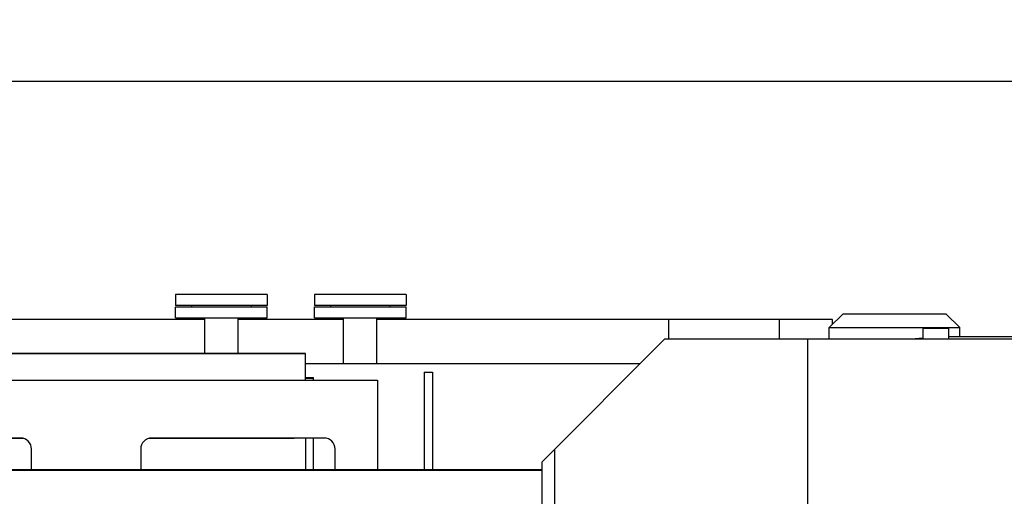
# Model space of a CAD drawing. Header units: millimetres. Extents: x 0 to 1189, y 0 to 841.
# Tile 93 of 136: x 973 to 1044, y 350 to 384. Entities that reach past the tile are written whole.
import ezdxf
from ezdxf.enums import TextEntityAlignment as Align

# ---------------------------------------------------------------- set-up
doc = ezdxf.new("R2010")
doc.units = ezdxf.units.MM
doc.header["$LTSCALE"] = 65.395
doc.layers.get('0').update_dxf_attribs({"linetype": 'CONTINUOUS'})
for name, color, linetype in [('0006_994800_80_SIMPLE1_X_PBL908', 7, 'CONTINUOUS'), ('1907_153200_261214_ABL841', 7, 'CONTINUOUS'), ('1907_833000_31_SIMPLE1_C#AF0_ABL903', 7, 'CONTINUOUS'), ('1907_833000_31_SIMPLE1_T1_C_PBL906', 7, 'CONTINUOUS'), ('1907_833000_31_SIMPLE1_T5_C_PBL904', 7, 'CONTINUOUS'), ('1907_884500_18_SIMPLE1_A#AF0_ABL835', 7, 'CONTINUOUS'), ('1907_884500_18_SIMPLE1_T1_A_PBL907', 7, 'CONTINUOUS'), ('1907_884500_18_SIMPLE1_T2_A_PBL905', 7, 'CONTINUOUS'), ('1997_000000_TLKGS_MARKETING_ABL796', 7, 'CONTINUOUS'), ('1997_030000_TLKGS_V_ABL801', 7, 'CONTINUOUS'), ('1997_700000_TLKGS_V_ABL822', 7, 'CONTINUOUS'), ('1997_727000_11_SIMPLE1_B_ABL823', 7, 'CONTINUOUS'), ('1997_727000_11_SIMPLE1_T1_B_PBL824', 7, 'CONTINUOUS'), ('1997_800000_TLKGS_V_ABL834', 7, 'CONTINUOUS'), ('50ND40-DIN2690-MAK_PBL912', 7, 'CONTINUOUS'), ('50ND40-DIN2690-MAK_PBL913', 7, 'CONTINUOUS'), ('9M32C_GENSET_STD_GRUNDRAHMEN_ABL790', 7, 'CONTINUOUS'), ('9M32C_GENSET_STD_GRUNDRAHMEN_T1_PBL791', 7, 'CONTINUOUS'), ('EN1092-1-01A-DN50-PN16-61_5_PBL910', 7, 'CONTINUOUS'), ('EN1092-1-01A-DN50-PN16-61_5_PBL911', 7, 'CONTINUOUS'), ('oben_20_VBL789', 7, 'CONTINUOUS'), ('PUMPENAGGRR45_125_160_FL-Z-DB50_PBL909', 7, 'CONTINUOUS')]:
    doc.layers.add(name, color=color, linetype=linetype)
doc.styles.get("Standard").update_dxf_attribs({"font": 'txt', "width": 0.6})
doc.dimstyles.new('DIMSTYLE_1', dxfattribs={"dimtxt": 3.5, "dimasz": 3.5, "dimexe": 1.8, "dimexo": 0, "dimgap": 0.875, "dimtad": 1, "dimdec": 0, "dimlfac": 25, "dimdsep": 46, "dimtxsty": 'Standard', "dimblk": '_FILLED', "dimblk1": '_FILLED', "dimblk2": '_FILLED', "dimcen": 0.09, "dimadec": 0, "dimazin": 0, "dimtp": 2, "dimtm": 2, "dimtfac": 1, "dimtdec": 0, "dimtofl": 0, "dimtmove": 0, "dimatfit": 3, "dimldrblk": '_FILLED', "dimfxl": 1, "dimtolj": 1, "dimarcsym": 0})

# ---------------------------------------------------------------- blocks, each defined once
blk = doc.blocks.new('_FILLED')
at = {"color": 0, "linetype": 'ByBlock'}
blk.add_solid([(0, 0), (-1, 0.167), (-1, -0.167)], dxfattribs=at)
blk = doc.blocks.new('*D6')
at = {"color": 2, "linetype": 'Continuous'}
for p, q in [((642.831, 357.505), (642.831, 381.644)), ((1099.61, 327.385), (1099.61, 381.644)), ((642.831, 379.844), (871.221, 379.844)), ((1099.61, 379.844), (871.221, 379.844))]:
    blk.add_line(p, q, dxfattribs=at)
at = {"color": 2, "linetype": 'Continuous', "xscale": 3.5, "yscale": 3.5, "zscale": 3.5, "rotation": 180}
blk.add_blockref('_FILLED', (642.831, 379.844), dxfattribs=at)
at = {"color": 2, "linetype": 'Continuous', "xscale": 3.5, "yscale": 3.5, "zscale": 3.5}
blk.add_blockref('_FILLED', (1099.61, 379.844), dxfattribs=at)
at = {"color": 2, "linetype": 'Continuous', "width": 0.561905}
blk.add_text('11419', height=3.5, dxfattribs=at).set_placement((871.221, 380.719), align=Align.CENTER)
blk = doc.blocks.new('9M32C_GENSET_STD_GRUNDRAHMEN_T1_PBL791', base_point=(837.051, 316.905))
at = {"layer": '9M32C_GENSET_STD_GRUNDRAHMEN_T1_PBL791', "color": 7, "linetype": 'Continuous'}
for p, q in [((983.931, 363.625), (990.531, 363.625)), ((983.931, 362.825), (983.931, 363.625)), ((990.531, 362.825), (990.531, 363.625)), ((993.931, 363.625), (1000.531, 363.625)), ((993.931, 362.825), (993.931, 363.625)), ((1000.531, 362.825), (1000.531, 363.625)), ((986.031, 362.705), (829.431, 362.705)), ((983.931, 362.825), (990.531, 362.825)), ((986.031, 360.254), (986.031, 362.825)), ((988.431, 360.254), (988.431, 362.825)), ((996.031, 362.705), (988.431, 362.705)), ((993.931, 362.825), (1000.531, 362.825)), ((996.031, 359.505), (996.031, 362.825)), ((998.431, 359.505), (998.431, 362.825)), ((1031.231, 362.705), (998.431, 362.705)), ((1019.431, 362.705), (1019.431, 361.305)), ((1027.431, 361.305), (1027.431, 362.705)), ((1031.231, 362.359), (1031.231, 362.705)), ((1017.372, 359.505), (993.297, 359.505)), ((1001.831, 358.905), (1002.431, 358.905)), ((1001.831, 358.905), (1001.831, 351.892)), ((1002.431, 358.905), (1002.431, 351.892))]:
    blk.add_line(p, q, dxfattribs=at)
blk = doc.blocks.new('EN1092-1-01A-DN50-PN16-61_5_PBL910', base_point=(997.231, 364.105))
at = {"layer": 'EN1092-1-01A-DN50-PN16-61_5_PBL910', "color": 7, "linetype": 'Continuous'}
for p, q in [((1000.531, 364.505), (993.931, 364.505)), ((993.931, 364.505), (993.931, 363.705)), ((1000.531, 364.505), (1000.531, 363.705)), ((1000.531, 363.705), (993.931, 363.705))]:
    blk.add_line(p, q, dxfattribs=at)
blk = doc.blocks.new('EN1092-1-01A-DN50-PN16-61_5_PBL911', base_point=(987.231, 364.105))
at = {"layer": 'EN1092-1-01A-DN50-PN16-61_5_PBL911', "color": 7, "linetype": 'Continuous'}
for p, q in [((990.531, 364.505), (983.931, 364.505)), ((983.931, 364.505), (983.931, 363.705)), ((990.531, 364.505), (990.531, 363.705)), ((990.531, 363.705), (983.931, 363.705))]:
    blk.add_line(p, q, dxfattribs=at)
blk = doc.blocks.new('50ND40-DIN2690-MAK_PBL912', base_point=(987.231, 363.665))
at = {"layer": '50ND40-DIN2690-MAK_PBL912', "color": 7, "linetype": 'Continuous'}
for p, q in [((985.091, 363.705), (985.091, 363.625)), ((989.371, 363.705), (989.371, 363.625))]:
    blk.add_line(p, q, dxfattribs=at)
blk = doc.blocks.new('50ND40-DIN2690-MAK_PBL913', base_point=(997.231, 363.665))
at = {"layer": '50ND40-DIN2690-MAK_PBL913', "color": 7, "linetype": 'Continuous'}
for p, q in [((995.091, 363.705), (995.091, 363.625)), ((999.371, 363.705), (999.371, 363.625))]:
    blk.add_line(p, q, dxfattribs=at)
blk = doc.blocks.new('9M32C_GENSET_STD_GRUNDRAHMEN_ABL790', base_point=(837.051, 316.905))
at = {"layer": '50ND40-DIN2690-MAK_PBL912'}
blk.add_blockref('50ND40-DIN2690-MAK_PBL912', (987.231, 363.665), dxfattribs=at)
at = {"layer": '50ND40-DIN2690-MAK_PBL913'}
blk.add_blockref('50ND40-DIN2690-MAK_PBL913', (997.231, 363.665), dxfattribs=at)
at = {"layer": '9M32C_GENSET_STD_GRUNDRAHMEN_T1_PBL791'}
blk.add_blockref('9M32C_GENSET_STD_GRUNDRAHMEN_T1_PBL791', (837.051, 316.905), dxfattribs=at)
at = {"layer": 'EN1092-1-01A-DN50-PN16-61_5_PBL910'}
blk.add_blockref('EN1092-1-01A-DN50-PN16-61_5_PBL910', (997.231, 364.105), dxfattribs=at)
at = {"layer": 'EN1092-1-01A-DN50-PN16-61_5_PBL911'}
blk.add_blockref('EN1092-1-01A-DN50-PN16-61_5_PBL911', (987.231, 364.105), dxfattribs=at)
blk = doc.blocks.new('1997_727000_11_SIMPLE1_T1_B_PBL824', base_point=(941.546, 340.795))
at = {"layer": '1997_727000_11_SIMPLE1_T1_B_PBL824', "color": 7, "linetype": 'Continuous'}
for p, q in [((1019.172, 361.305), (1010.335, 352.467)), ((1019.172, 361.305), (1068.661, 361.305)), ((1029.465, 329.065), (1029.465, 361.305)), ((1011.213, 353.346), (1011.213, 329.065)), ((1010.308, 352.411), (1010.308, 346.305)), ((1010.308, 351.892), (814.271, 351.892)), ((1010.308, 351.847), (814.271, 351.847))]:
    blk.add_line(p, q, dxfattribs=at)
blk.add_arc((1010.398, 352.403), 0.09, 135, 175.16696, dxfattribs=at)
blk = doc.blocks.new('1997_727000_11_SIMPLE1_B_ABL823', base_point=(941.546, 340.795))
at = {"layer": '1997_727000_11_SIMPLE1_T1_B_PBL824'}
blk.add_blockref('1997_727000_11_SIMPLE1_T1_B_PBL824', (941.546, 340.795), dxfattribs=at)
blk = doc.blocks.new('1997_700000_TLKGS_V_ABL822', base_point=(941.546, 340.795))
at = {"layer": '1997_727000_11_SIMPLE1_B_ABL823'}
blk.add_blockref('1997_727000_11_SIMPLE1_B_ABL823', (941.546, 340.795), dxfattribs=at)
blk = doc.blocks.new('1907_884500_18_SIMPLE1_T2_A_PBL905', base_point=(977.497, 355.115))
at = {"layer": '1907_884500_18_SIMPLE1_T2_A_PBL905', "color": 7, "linetype": 'Continuous'}
for p, q in [((956.511, 358.339), (998.484, 358.339)), ((956.511, 351.892), (956.511, 358.339)), ((998.484, 358.339), (998.484, 351.892)), ((972.765, 354.173), (960.365, 354.173)), ((962.471, 354.139), (962.471, 354.173)), ((972.989, 354.139), (962.471, 354.139)), ((992.471, 354.139), (982.006, 354.139)), ((994.629, 354.173), (982.229, 354.173)), ((992.471, 354.173), (992.471, 354.139)), ((959.565, 353.373), (959.565, 351.892)), ((973.565, 351.892), (973.565, 353.373)), ((981.429, 353.373), (981.429, 351.892)), ((995.429, 351.892), (995.429, 353.373))]:
    blk.add_line(p, q, dxfattribs=at)
for centre, start, end in [((960.365, 353.373), 90, 180), ((972.765, 353.373), 0, 90), ((982.229, 353.373), 90, 180), ((994.629, 353.373), 0, 90)]:
    blk.add_arc(centre, 0.8, start, end, dxfattribs=at)
blk = doc.blocks.new('1907_884500_18_SIMPLE1_T1_A_PBL907', base_point=(977.511, 355.205))
at = {"layer": '1907_884500_18_SIMPLE1_T1_A_PBL907', "color": 7, "linetype": 'Continuous'}
for p, q in [((961.151, 358.519), (961.297, 358.519)), ((961.151, 358.339), (961.151, 358.519)), ((961.297, 358.453), (961.151, 358.453)), ((993.297, 358.519), (993.872, 358.519)), ((993.872, 358.453), (993.297, 358.453)), ((993.872, 358.339), (993.872, 358.519)), ((961.151, 351.892), (961.151, 354.173)), ((993.872, 351.892), (993.872, 354.173))]:
    blk.add_line(p, q, dxfattribs=at)
blk = doc.blocks.new('0006_994800_80_SIMPLE1_X_PBL908', base_point=(977.297, 356.073))
at = {"layer": '0006_994800_80_SIMPLE1_X_PBL908', "color": 7, "linetype": 'Continuous'}
for p, q in [((961.297, 360.254), (993.297, 360.254)), ((961.297, 358.339), (961.297, 360.254)), ((993.297, 360.253), (961.297, 360.253)), ((993.297, 358.339), (993.297, 360.254)), ((961.297, 354.173), (961.297, 351.892)), ((993.297, 354.173), (993.297, 351.892))]:
    blk.add_line(p, q, dxfattribs=at)
blk = doc.blocks.new('1907_884500_18_SIMPLE1_A#AF0_ABL835', base_point=(913.897, 356.073))
at = {"layer": '0006_994800_80_SIMPLE1_X_PBL908'}
blk.add_blockref('0006_994800_80_SIMPLE1_X_PBL908', (977.297, 356.073), dxfattribs=at)
at = {"layer": '1907_884500_18_SIMPLE1_T1_A_PBL907'}
blk.add_blockref('1907_884500_18_SIMPLE1_T1_A_PBL907', (977.511, 355.205), dxfattribs=at)
at = {"layer": '1907_884500_18_SIMPLE1_T2_A_PBL905'}
blk.add_blockref('1907_884500_18_SIMPLE1_T2_A_PBL905', (977.497, 355.115), dxfattribs=at)
blk = doc.blocks.new('1907_833000_31_SIMPLE1_T5_C_PBL904', base_point=(1046.64, 361.739))
at = {"layer": '1907_833000_31_SIMPLE1_T5_C_PBL904', "color": 7, "linetype": 'Continuous'}
for p, q in [((1037.751, 362.072), (1039.591, 362.072)), ((1037.751, 362.072), (1037.751, 361.305)), ((1039.591, 362.072), (1039.591, 361.305)), ((1051.671, 362.172), (1052.951, 362.172)), ((1051.671, 362.172), (1051.671, 361.305)), ((1052.951, 362.172), (1052.951, 361.305)), ((1036.931, 361.305), (1037.751, 361.377)), ((1039.591, 361.472), (1051.671, 361.472)), ((1052.951, 361.472), (1054.868, 361.472))]:
    blk.add_line(p, q, dxfattribs=at)
at = {"layer": '1907_833000_31_SIMPLE1_T5_C_PBL904', "color": 9, "linetype": 'Continuous'}
blk.add_line((1050.796, 361.472), (1050.796, 361.305), dxfattribs=at)
at = {"layer": '1907_833000_31_SIMPLE1_T5_C_PBL904', "color": 7, "linetype": 'Continuous'}
blk.add_arc((1054.864, 354.543), 6.93, 77.62175, 89.96613, dxfattribs=at)
at = {"layer": '1907_833000_31_SIMPLE1_T5_C_PBL904', "color": 9, "linetype": 'Continuous'}
for points, knots in [([(1054.736, 361.472), (1054.787, 361.472), (1054.995, 361.458), (1055.196, 361.384), (1055.333, 361.306)], [0, 0, 0, 0, 0.244181, 1, 1, 1, 1]), ([(1054.868, 361.472), (1054.919, 361.472), (1055.126, 361.458), (1055.327, 361.384), (1055.463, 361.306)], [0, 0, 0, 0, 0.244187, 1, 1, 1, 1])]:
    blk.add_open_spline(points, degree=3, knots=knots, dxfattribs=at)
blk = doc.blocks.new('1907_833000_31_SIMPLE1_T1_C_PBL906', base_point=(1057.311, 357.479))
at = {"layer": '1907_833000_31_SIMPLE1_T1_C_PBL906', "color": 7, "linetype": 'Continuous'}
for p, q in [((1070.311, 360.605), (1068.661, 360.605)), ((1070.311, 354.805), (1068.821, 354.805))]:
    blk.add_line(p, q, dxfattribs=at)
for centre, radius, start, end in [((1049.511, 357.705), 5.2, 61.66817, 133.44904), ((1059.911, 357.705), 5.2, 43.87869, 135.56637), ((1070.311, 357.705), 5.2, 255.28595, 133.18379), ((1070.311, 357.705), 2.9, 270, 90)]:
    blk.add_arc(centre, radius, start, end, dxfattribs=at)
blk = doc.blocks.new('1907_833000_31_SIMPLE1_C#AF0_ABL903', base_point=(1053.621, 357.479))
at = {"layer": '1907_833000_31_SIMPLE1_T1_C_PBL906'}
blk.add_blockref('1907_833000_31_SIMPLE1_T1_C_PBL906', (1057.311, 357.479), dxfattribs=at)
at = {"layer": '1907_833000_31_SIMPLE1_T5_C_PBL904'}
blk.add_blockref('1907_833000_31_SIMPLE1_T5_C_PBL904', (1046.64, 361.739), dxfattribs=at)
blk = doc.blocks.new('1997_800000_TLKGS_V_ABL834', base_point=(949.811, 357.087))
at = {"layer": '1907_833000_31_SIMPLE1_C#AF0_ABL903'}
blk.add_blockref('1907_833000_31_SIMPLE1_C#AF0_ABL903', (1053.621, 357.479), dxfattribs=at)
at = {"layer": '1907_884500_18_SIMPLE1_A#AF0_ABL835'}
blk.add_blockref('1907_884500_18_SIMPLE1_A#AF0_ABL835', (913.897, 356.073), dxfattribs=at)
blk = doc.blocks.new('1997_030000_TLKGS_V_ABL801', base_point=(936.571, 318.994))
at = {"layer": '1997_700000_TLKGS_V_ABL822'}
blk.add_blockref('1997_700000_TLKGS_V_ABL822', (941.546, 340.795), dxfattribs=at)
at = {"layer": '1997_800000_TLKGS_V_ABL834'}
blk.add_blockref('1997_800000_TLKGS_V_ABL834', (949.811, 357.087), dxfattribs=at)
blk = doc.blocks.new('1997_000000_TLKGS_MARKETING_ABL796', base_point=(949.231, 318.994))
at = {"layer": '1997_030000_TLKGS_V_ABL801'}
blk.add_blockref('1997_030000_TLKGS_V_ABL801', (936.571, 318.994), dxfattribs=at)
blk = doc.blocks.new('PUMPENAGGRR45_125_160_FL-Z-DB50_PBL909', base_point=(1035.697, 362.215))
at = {"layer": 'PUMPENAGGRR45_125_160_FL-Z-DB50_PBL909', "color": 7, "linetype": 'Continuous'}
for p, q in [((1031.997, 363.125), (1030.997, 362.125)), ((1031.997, 363.125), (1039.397, 363.125)), ((1039.397, 363.125), (1040.397, 362.125)), ((1030.997, 362.125), (1040.397, 362.125)), ((1030.997, 361.305), (1030.997, 362.125)), ((1040.397, 361.472), (1040.397, 362.125))]:
    blk.add_line(p, q, dxfattribs=at)
blk = doc.blocks.new('1907_153200_261214_ABL841', base_point=(1017.831, 319.805))
at = {"layer": 'PUMPENAGGRR45_125_160_FL-Z-DB50_PBL909'}
blk.add_blockref('PUMPENAGGRR45_125_160_FL-Z-DB50_PBL909', (1035.697, 362.215), dxfattribs=at)
blk = doc.blocks.new('OBEN_20_VBL789', base_point=(869.915, 316.343))
at = {"layer": '1907_153200_261214_ABL841'}
blk.add_blockref('1907_153200_261214_ABL841', (1017.831, 319.805), dxfattribs=at)
at = {"layer": '1997_000000_TLKGS_MARKETING_ABL796'}
blk.add_blockref('1997_000000_TLKGS_MARKETING_ABL796', (949.231, 318.994), dxfattribs=at)
at = {"layer": '9M32C_GENSET_STD_GRUNDRAHMEN_ABL790'}
blk.add_blockref('9M32C_GENSET_STD_GRUNDRAHMEN_ABL790', (837.051, 316.905), dxfattribs=at)

msp = doc.modelspace()

# ---------------------------------------------------------------- block references
at = {"layer": 'oben_20_VBL789'}
msp.add_blockref('OBEN_20_VBL789', (869.91521, 316.34268), dxfattribs=at)

# ---------------------------------------------------------------- dimensions: what is measured, and where the dimension line sits
at = {"color": 2, "linetype": 'Continuous'}
dim = msp.add_linear_dim(base=(1099.61046, 379.84446), p1=(642.83129, 357.50505), p2=(1099.61046, 327.38505), dimstyle='DIMSTYLE_1', dxfattribs=at)
dim.commit()
dim.dimension.update_dxf_attribs({"geometry": '*D6', "text_midpoint": (870.88753, 379.84446), "dimtype": 160})

doc.saveas('drawing.dxf')
